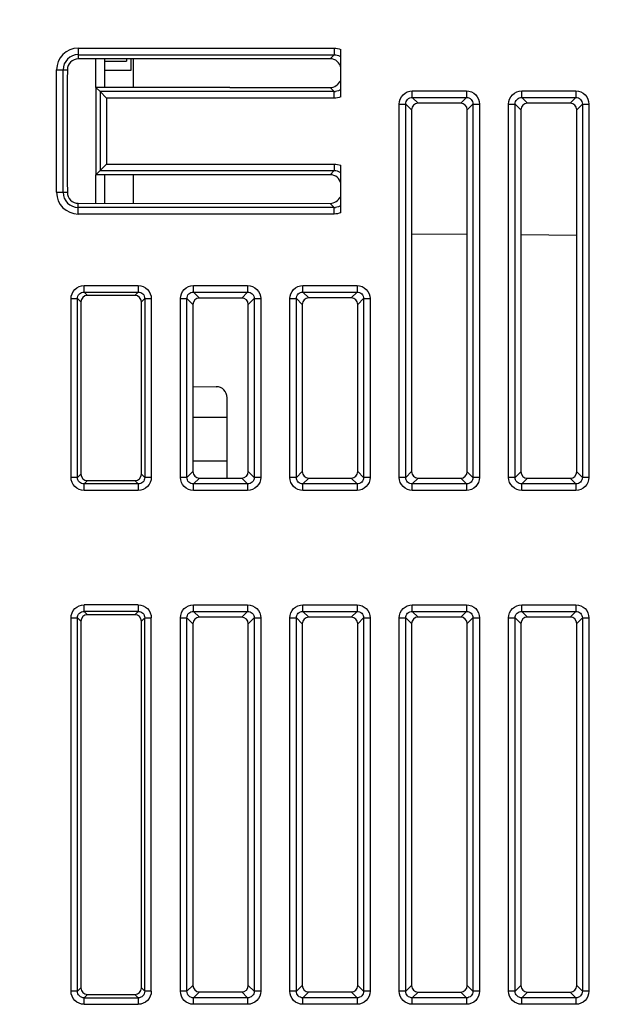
# Model space of a CAD drawing. Header units: millimetres. Extents: x 10777 to 12153, y -350 to 623.
# Tile 49 of 59: x 11195 to 11216, y 403 to 439. Entities that reach past the tile are written whole.
import ezdxf

# ---------------------------------------------------------------- set-up
doc = ezdxf.new("R2010")
doc.units = ezdxf.units.MM
for name, color, linetype in [('02___PRT_ALL_AXES', 7, 'Continuous'), ('03_ALL_AXES', 7, 'Continuous'), ('07_ALL_FEATURES', 7, 'Continuous'), ('7_ALL_FEATURES', 7, 'Continuous')]:
    doc.layers.add(name, color=color, linetype=linetype)
doc.styles.get("Standard").update_dxf_attribs({"font": 'arial.ttf'})
doc.dimstyles.new('DIMSTYLE_1', dxfattribs={"dimtxt": 5, "dimasz": 3, "dimexe": 1, "dimexo": 1, "dimgap": 1.25, "dimtad": 1, "dimdec": 1, "dimzin": 0, "dimdsep": 46, "dimtxsty": 'Standard', "dimblk": '_FILLED', "dimblk1": '_FILLED', "dimblk2": '_FILLED', "dimcen": 0.09, "dimadec": 0, "dimazin": 0, "dimtp": 0.3, "dimtm": 0.3, "dimtfac": 1, "dimtdec": 1, "dimtofl": 0, "dimtmove": 0, "dimatfit": 3, "dimldrblk": '_FILLED', "dimfxl": 1, "dimtolj": 1, "dimtzin": 0, "dimarcsym": 0})

# ---------------------------------------------------------------- blocks, each defined once
blk = doc.blocks.new('_FILLED')
at = {"color": 0, "linetype": 'ByBlock'}
blk.add_solid([(0, 0), (-1, 0.167), (-1, -0.167)], dxfattribs=at)
blk = doc.blocks.new('*D9')
at = {"color": 0, "linetype": 'Continuous', "lineweight": -2, "transparency": 16777216}
for p, q in [((11153.322, 436.656), (11153.322, 511.014)), ((11318.922, 485.774), (11318.922, 511.014)), ((11156.322, 510.014), (11315.922, 510.014))]:
    blk.add_line(p, q, dxfattribs=at)
at = {"layer": 'DEFPOINTS', "color": 0, "linetype": 'Continuous', "transparency": 16777216}
for p in [(11318.922, 510.014), (11318.922, 484.774), (11153.322, 435.656)]:
    blk.add_point(p, dxfattribs=at)
at = {"color": 0, "linetype": 'Continuous', "lineweight": -2, "transparency": 16777216, "xscale": 3, "yscale": 3, "zscale": 3, "rotation": 180}
blk.add_blockref('_FILLED', (11153.322, 510.014), dxfattribs=at)
at = {"color": 0, "linetype": 'Continuous', "lineweight": -2, "transparency": 16777216, "xscale": 3, "yscale": 3, "zscale": 3}
blk.add_blockref('_FILLED', (11318.922, 510.014), dxfattribs=at)
at = {"color": 0, "linetype": 'Continuous', "transparency": 16777216, "insert": (11227.461, 516.264), "char_height": 5, "attachment_point": 2}
blk.add_mtext('\\A1;D', dxfattribs=at)

msp = doc.modelspace()

# ---------------------------------------------------------------- linework, layer by layer
at = {"color": 7, "linetype": 'Continuous'}
for p in [(11198.042, 437.814), (11198.842, 437.895)]:
    msp.add_line(p, (11198.842, 437.814), dxfattribs=at)
at = {"layer": '02___PRT_ALL_AXES', "color": 7, "linetype": 'Continuous'}
for p, q in [((11199.002, 437.895), (11199.002, 437.47)), ((11199.002, 437.47), (11198.042, 437.47))]:
    msp.add_line(p, q, dxfattribs=at)
at = {"layer": '03_ALL_AXES', "color": 7, "linetype": 'Continuous'}
for p, q in [((11197.082, 438.288), (11206.439, 438.288)), ((11197.082, 438.288), (11197.082, 438.049)), ((11197.082, 438.049), (11206.439, 438.049)), ((11206.439, 438.288), (11206.439, 438.049)), ((11206.682, 436.506), (11206.682, 438.241)), ((11198.042, 437.894), (11198.042, 436.854)), ((11196.287, 437.494), (11196.526, 437.494)), ((11196.287, 433.014), (11196.287, 437.494)), ((11196.526, 433.014), (11196.526, 437.494)), ((11197.722, 436.854), (11197.877, 436.698)), ((11206.439, 436.698), (11197.877, 436.698)), ((11197.877, 436.698), (11197.877, 433.809)), ((11197.877, 436.698), (11198.117, 436.459)), ((11206.439, 436.459), (11206.439, 436.698)), ((11206.439, 436.459), (11198.117, 436.459)), ((11198.117, 436.459), (11198.117, 434.048)), ((11197.722, 433.654), (11197.877, 433.809)), ((11197.877, 433.809), (11198.117, 434.048)), ((11197.877, 433.809), (11206.439, 433.809)), ((11198.117, 434.048), (11206.439, 434.048)), ((11206.439, 434.048), (11206.439, 433.809)), ((11206.682, 432.266), (11206.682, 434.001)), ((11198.042, 433.654), (11198.042, 432.613)), ((11196.287, 433.014), (11196.526, 433.014)), ((11206.439, 432.458), (11197.082, 432.458)), ((11197.082, 432.219), (11197.082, 432.458)), ((11206.439, 432.219), (11206.439, 432.458)), ((11206.439, 432.219), (11197.082, 432.219)), ((11202.522, 424.774), (11201.269, 424.774)), ((11202.522, 423.174), (11202.522, 424.774)), ((11202.522, 423.174), (11201.269, 423.174))]:
    msp.add_line(p, q, dxfattribs=at)
for centre, radius, start, end in [((11197.082, 437.494), 0.795, 90, 180), ((11197.082, 437.494), 0.556, 90, 180), ((11206.441, 437.1), 0.403, 269.7497, 275.9896), ((11197.082, 433.014), 0.795, 180, 270), ((11197.082, 433.014), 0.556, 180, 270), ((11206.441, 432.86), 0.403, 269.7497, 275.9896)]:
    msp.add_arc(centre, radius, start, end, dxfattribs=at)
for points in [[(11206.439, 438.288), (11206.521, 438.288), (11206.605, 438.272), (11206.682, 438.241)], [(11206.439, 438.049), (11206.511, 438.05), (11206.585, 438.03), (11206.646, 437.993)], [(11206.682, 436.779), (11206.625, 436.735), (11206.554, 436.707), (11206.483, 436.7)], [(11206.682, 436.506), (11206.605, 436.475), (11206.521, 436.459), (11206.439, 436.459)], [(11206.439, 434.048), (11206.521, 434.048), (11206.605, 434.032), (11206.682, 434.001)], [(11206.439, 433.809), (11206.511, 433.81), (11206.585, 433.79), (11206.646, 433.753)], [(11206.682, 432.539), (11206.625, 432.495), (11206.554, 432.467), (11206.483, 432.46)], [(11206.682, 432.266), (11206.605, 432.235), (11206.521, 432.219), (11206.439, 432.219)]]:
    msp.add_open_spline(points, degree=3, dxfattribs=at)
at = {"layer": '07_ALL_FEATURES', "color": 7, "linetype": 'Continuous'}
for p, q in [((11197.082, 438.049), (11197.082, 437.894)), ((11206.439, 438.049), (11206.288, 437.898)), ((11206.288, 437.898), (11197.082, 437.894)), ((11199.082, 437.895), (11199.082, 436.854)), ((11196.526, 437.494), (11196.682, 437.494)), ((11196.68, 437.318), (11196.68, 433.218)), ((11196.682, 437.494), (11196.682, 437.328)), ((11202.522, 436.854), (11197.722, 436.854)), ((11197.722, 436.854), (11197.722, 436.054)), ((11202.625, 436.851), (11202.522, 436.854)), ((11202.625, 436.851), (11206.288, 436.849)), ((11206.288, 436.849), (11206.439, 436.698)), ((11209.291, 436.721), (11211.272, 436.721)), ((11209.291, 436.482), (11209.291, 436.721)), ((11211.272, 436.721), (11211.272, 436.482)), ((11213.291, 436.721), (11215.272, 436.721)), ((11213.291, 436.482), (11213.291, 436.721)), ((11215.272, 436.721), (11215.272, 436.482)), ((11208.815, 436.244), (11209.053, 436.244)), ((11208.815, 422.583), (11208.815, 436.244)), ((11209.053, 436.244), (11209.264, 436.033)), ((11209.053, 422.583), (11209.053, 436.244)), ((11209.291, 436.482), (11211.272, 436.482)), ((11209.291, 436.482), (11209.502, 436.271)), ((11211.062, 436.272), (11209.502, 436.271)), ((11211.272, 436.482), (11211.062, 436.272)), ((11211.51, 436.244), (11211.3, 436.034)), ((11211.51, 436.244), (11211.749, 436.244)), ((11211.51, 436.244), (11211.51, 422.583)), ((11211.749, 436.244), (11211.749, 422.583)), ((11212.815, 436.244), (11213.053, 436.244)), ((11212.815, 422.583), (11212.815, 436.244)), ((11213.053, 436.244), (11213.262, 436.035)), ((11213.053, 422.583), (11213.053, 436.244)), ((11213.291, 436.482), (11215.272, 436.482)), ((11213.291, 436.482), (11213.5, 436.274)), ((11215.065, 436.275), (11213.5, 436.274)), ((11215.272, 436.482), (11215.065, 436.275)), ((11215.51, 436.244), (11215.303, 436.037)), ((11215.51, 436.244), (11215.749, 436.244)), ((11215.51, 436.244), (11215.51, 422.583)), ((11215.749, 436.244), (11215.749, 422.583)), ((11197.722, 436.054), (11197.722, 434.454)), ((11209.264, 436.033), (11209.264, 422.794)), ((11211.3, 422.793), (11211.3, 436.034)), ((11213.262, 436.035), (11213.262, 422.792)), ((11215.303, 422.791), (11215.303, 436.037)), ((11197.722, 434.454), (11197.722, 433.654)), ((11206.439, 433.809), (11206.288, 433.658)), ((11202.522, 433.654), (11197.722, 433.654)), ((11199.082, 433.654), (11199.082, 432.612)), ((11202.625, 433.656), (11202.522, 433.654)), ((11206.288, 433.658), (11202.625, 433.656)), ((11196.526, 433.014), (11196.682, 433.014)), ((11196.682, 433.208), (11196.682, 433.014)), ((11197.082, 432.613), (11206.288, 432.609)), ((11197.082, 432.458), (11197.082, 432.613)), ((11206.288, 432.609), (11206.439, 432.458)), ((11211.3, 431.471), (11209.264, 431.488)), ((11215.303, 431.436), (11213.262, 431.454)), ((11197.291, 429.601), (11199.272, 429.601)), ((11197.291, 429.362), (11197.291, 429.601)), ((11199.272, 429.601), (11199.272, 429.362)), ((11201.291, 429.601), (11203.272, 429.601)), ((11201.291, 429.362), (11201.291, 429.601)), ((11203.272, 429.601), (11203.272, 429.362)), ((11205.291, 429.601), (11207.272, 429.601)), ((11205.291, 429.362), (11205.291, 429.601)), ((11207.272, 429.601), (11207.272, 429.362)), ((11196.815, 429.124), (11197.053, 429.124)), ((11196.815, 422.583), (11196.815, 429.124)), ((11197.053, 429.124), (11197.174, 429.003)), ((11197.053, 422.583), (11197.053, 429.124)), ((11197.291, 429.362), (11199.272, 429.362)), ((11197.291, 429.362), (11197.413, 429.241)), ((11199.151, 429.241), (11197.413, 429.241)), ((11199.272, 429.362), (11199.151, 429.241)), ((11199.51, 429.124), (11199.389, 429.003)), ((11199.51, 429.124), (11199.749, 429.124)), ((11199.51, 429.124), (11199.51, 422.583)), ((11199.749, 429.124), (11199.749, 422.583)), ((11200.815, 429.124), (11201.053, 429.124)), ((11200.815, 422.583), (11200.815, 429.124)), ((11201.053, 429.124), (11201.269, 428.908)), ((11201.053, 422.583), (11201.053, 429.124)), ((11201.291, 429.362), (11203.272, 429.362)), ((11201.291, 429.362), (11201.507, 429.146)), ((11203.057, 429.147), (11201.507, 429.146)), ((11203.272, 429.362), (11203.057, 429.147)), ((11203.51, 429.124), (11203.295, 428.909)), ((11203.51, 429.124), (11203.749, 429.124)), ((11203.51, 429.124), (11203.51, 422.583)), ((11203.749, 429.124), (11203.749, 422.583)), ((11204.815, 429.124), (11205.053, 429.124)), ((11204.815, 422.583), (11204.815, 429.124)), ((11205.053, 429.124), (11205.267, 428.91)), ((11205.053, 422.583), (11205.053, 429.124)), ((11205.291, 429.362), (11207.272, 429.362)), ((11205.291, 429.362), (11205.505, 429.149)), ((11207.059, 429.15), (11205.505, 429.149)), ((11207.272, 429.362), (11207.059, 429.15)), ((11207.51, 429.124), (11207.298, 428.911)), ((11207.51, 429.124), (11207.749, 429.124)), ((11207.51, 429.124), (11207.51, 422.583)), ((11207.749, 429.124), (11207.749, 422.583)), ((11197.174, 429.003), (11197.174, 422.704)), ((11199.389, 422.704), (11199.389, 429.003)), ((11201.269, 428.908), (11201.269, 422.8)), ((11203.295, 422.798), (11203.295, 428.909)), ((11205.267, 428.91), (11205.267, 422.797)), ((11207.298, 422.796), (11207.298, 428.911)), ((11201.269, 425.908), (11202.125, 425.9)), ((11202.522, 424.774), (11202.522, 425.5)), ((11202.522, 422.561), (11202.522, 423.174)), ((11197.053, 422.583), (11196.815, 422.583)), ((11197.053, 422.583), (11197.174, 422.704)), ((11199.51, 422.583), (11199.389, 422.704)), ((11199.749, 422.583), (11199.51, 422.583)), ((11201.053, 422.583), (11200.815, 422.583)), ((11201.053, 422.583), (11201.269, 422.8)), ((11201.291, 422.345), (11201.507, 422.561)), ((11201.507, 422.561), (11203.057, 422.56)), ((11203.272, 422.345), (11203.057, 422.56)), ((11203.51, 422.583), (11203.295, 422.798)), ((11203.749, 422.583), (11203.51, 422.583)), ((11205.053, 422.583), (11204.815, 422.583)), ((11205.053, 422.583), (11205.267, 422.797)), ((11205.291, 422.345), (11205.505, 422.559)), ((11205.505, 422.559), (11207.059, 422.558)), ((11207.272, 422.345), (11207.059, 422.558)), ((11207.51, 422.583), (11207.298, 422.796)), ((11207.749, 422.583), (11207.51, 422.583)), ((11209.053, 422.583), (11208.815, 422.583)), ((11209.053, 422.583), (11209.264, 422.794)), ((11209.291, 422.345), (11209.502, 422.556)), ((11209.502, 422.556), (11211.062, 422.555)), ((11211.272, 422.345), (11211.062, 422.555)), ((11211.51, 422.583), (11211.3, 422.793)), ((11211.749, 422.583), (11211.51, 422.583)), ((11213.053, 422.583), (11212.815, 422.583)), ((11213.053, 422.583), (11213.262, 422.792)), ((11213.291, 422.345), (11213.5, 422.553)), ((11213.5, 422.553), (11215.065, 422.552)), ((11215.272, 422.345), (11215.065, 422.552)), ((11215.51, 422.583), (11215.303, 422.791)), ((11215.749, 422.583), (11215.51, 422.583)), ((11197.291, 422.345), (11197.413, 422.466)), ((11199.272, 422.345), (11197.291, 422.345)), ((11197.291, 422.107), (11197.291, 422.345)), ((11197.413, 422.466), (11199.151, 422.466)), ((11199.272, 422.345), (11199.151, 422.466)), ((11199.272, 422.345), (11199.272, 422.107)), ((11203.272, 422.345), (11201.291, 422.345)), ((11201.291, 422.107), (11201.291, 422.345)), ((11203.272, 422.345), (11203.272, 422.107)), ((11207.272, 422.345), (11205.291, 422.345)), ((11205.291, 422.107), (11205.291, 422.345)), ((11207.272, 422.345), (11207.272, 422.107)), ((11211.272, 422.345), (11209.291, 422.345)), ((11209.291, 422.107), (11209.291, 422.345)), ((11211.272, 422.345), (11211.272, 422.107)), ((11215.272, 422.345), (11213.291, 422.345)), ((11213.291, 422.107), (11213.291, 422.345)), ((11215.272, 422.345), (11215.272, 422.107)), ((11199.272, 422.107), (11197.291, 422.107)), ((11203.272, 422.107), (11201.291, 422.107)), ((11207.272, 422.107), (11205.291, 422.107)), ((11211.272, 422.107), (11209.291, 422.107)), ((11215.272, 422.107), (11213.291, 422.107)), ((11199.272, 417.921), (11197.291, 417.921)), ((11197.291, 417.682), (11197.291, 417.921)), ((11199.272, 417.92), (11199.272, 417.682)), ((11201.291, 417.921), (11203.272, 417.921)), ((11201.291, 417.682), (11201.291, 417.921)), ((11203.272, 417.921), (11203.272, 417.682)), ((11205.291, 417.921), (11207.272, 417.921)), ((11205.291, 417.682), (11205.291, 417.921)), ((11207.272, 417.921), (11207.272, 417.682)), ((11209.291, 417.921), (11211.272, 417.921)), ((11209.291, 417.682), (11209.291, 417.921)), ((11211.272, 417.921), (11211.272, 417.682)), ((11213.291, 417.921), (11215.272, 417.921)), ((11213.291, 417.682), (11213.291, 417.921)), ((11215.272, 417.921), (11215.272, 417.682)), ((11199.272, 417.682), (11197.291, 417.682)), ((11197.291, 417.682), (11197.413, 417.561)), ((11199.151, 417.561), (11197.413, 417.561)), ((11199.272, 417.682), (11199.151, 417.561)), ((11201.291, 417.682), (11203.272, 417.682)), ((11201.291, 417.682), (11201.507, 417.466)), ((11203.272, 417.682), (11203.057, 417.467)), ((11205.291, 417.682), (11207.272, 417.682)), ((11205.291, 417.682), (11205.505, 417.469)), ((11207.272, 417.682), (11207.059, 417.47)), ((11209.291, 417.682), (11211.272, 417.682)), ((11209.291, 417.682), (11209.502, 417.471)), ((11211.272, 417.682), (11211.062, 417.472)), ((11213.291, 417.682), (11215.272, 417.682)), ((11213.291, 417.682), (11213.5, 417.474)), ((11215.272, 417.682), (11215.065, 417.475)), ((11196.815, 417.444), (11197.053, 417.444)), ((11196.815, 403.783), (11196.815, 417.444)), ((11197.053, 417.444), (11197.174, 417.323)), ((11197.053, 403.783), (11197.053, 417.444)), ((11197.174, 417.323), (11197.174, 403.904)), ((11199.51, 417.444), (11199.389, 417.323)), ((11199.389, 403.904), (11199.389, 417.323)), ((11199.51, 417.444), (11199.749, 417.444)), ((11199.51, 403.783), (11199.51, 417.444)), ((11199.749, 403.783), (11199.749, 417.444)), ((11200.815, 417.444), (11201.053, 417.444)), ((11200.815, 403.783), (11200.815, 417.444)), ((11201.053, 417.444), (11201.269, 417.228)), ((11201.053, 403.783), (11201.053, 417.444)), ((11201.269, 417.228), (11201.269, 404)), ((11203.057, 417.467), (11201.507, 417.466)), ((11203.51, 417.444), (11203.295, 417.229)), ((11203.295, 403.998), (11203.295, 417.229)), ((11203.51, 417.444), (11203.749, 417.444)), ((11203.51, 417.444), (11203.51, 403.783)), ((11203.749, 417.444), (11203.749, 403.783)), ((11204.815, 417.444), (11205.053, 417.444)), ((11204.815, 403.783), (11204.815, 417.444)), ((11205.053, 417.444), (11205.267, 417.23)), ((11205.053, 403.783), (11205.053, 417.444)), ((11205.267, 417.23), (11205.267, 403.997)), ((11207.059, 417.47), (11205.505, 417.469)), ((11207.51, 417.444), (11207.298, 417.231)), ((11207.298, 403.996), (11207.298, 417.231)), ((11207.51, 417.444), (11207.749, 417.444)), ((11207.51, 417.444), (11207.51, 403.783)), ((11207.749, 417.444), (11207.749, 403.783)), ((11208.815, 417.444), (11209.053, 417.444)), ((11208.815, 403.783), (11208.815, 417.444)), ((11209.053, 417.444), (11209.264, 417.233)), ((11209.053, 403.783), (11209.053, 417.444)), ((11209.264, 417.233), (11209.264, 403.994)), ((11211.062, 417.472), (11209.502, 417.471)), ((11211.51, 417.444), (11211.3, 417.234)), ((11211.3, 403.993), (11211.3, 417.234)), ((11211.51, 417.444), (11211.749, 417.444)), ((11211.51, 417.444), (11211.51, 403.783)), ((11211.749, 417.444), (11211.749, 403.783)), ((11212.815, 417.444), (11213.053, 417.444)), ((11212.815, 403.783), (11212.815, 417.444)), ((11213.053, 417.444), (11213.262, 417.235)), ((11213.053, 403.783), (11213.053, 417.444)), ((11213.262, 417.235), (11213.262, 403.992)), ((11215.065, 417.475), (11213.5, 417.474)), ((11215.51, 417.444), (11215.303, 417.237)), ((11215.303, 403.991), (11215.303, 417.237)), ((11215.51, 417.444), (11215.749, 417.444)), ((11215.51, 417.444), (11215.51, 403.783)), ((11215.749, 417.444), (11215.749, 403.783)), ((11197.053, 403.783), (11197.174, 403.904)), ((11199.51, 403.783), (11199.389, 403.904)), ((11201.053, 403.783), (11201.269, 404)), ((11203.51, 403.783), (11203.295, 403.998)), ((11205.053, 403.783), (11205.267, 403.997)), ((11207.51, 403.783), (11207.298, 403.996)), ((11209.053, 403.783), (11209.264, 403.994)), ((11211.51, 403.783), (11211.3, 403.993)), ((11213.053, 403.783), (11213.262, 403.992)), ((11215.51, 403.783), (11215.303, 403.991)), ((11197.053, 403.783), (11196.815, 403.783)), ((11197.291, 403.545), (11197.413, 403.666)), ((11197.291, 403.545), (11199.272, 403.545)), ((11197.291, 403.307), (11197.291, 403.545)), ((11197.413, 403.666), (11199.151, 403.666)), ((11199.272, 403.545), (11199.151, 403.666)), ((11199.272, 403.545), (11199.272, 403.307)), ((11199.748, 403.783), (11199.51, 403.783)), ((11201.053, 403.783), (11200.815, 403.783)), ((11201.291, 403.545), (11201.507, 403.761)), ((11203.272, 403.545), (11201.291, 403.545)), ((11201.291, 403.307), (11201.291, 403.545)), ((11201.507, 403.761), (11203.057, 403.76)), ((11203.272, 403.545), (11203.057, 403.76)), ((11203.272, 403.545), (11203.272, 403.307)), ((11203.749, 403.783), (11203.51, 403.783)), ((11205.053, 403.783), (11204.815, 403.783)), ((11205.291, 403.545), (11205.505, 403.759)), ((11207.272, 403.545), (11205.291, 403.545)), ((11205.291, 403.307), (11205.291, 403.545)), ((11205.505, 403.759), (11207.059, 403.758)), ((11207.272, 403.545), (11207.059, 403.758)), ((11207.272, 403.545), (11207.272, 403.307)), ((11207.749, 403.783), (11207.51, 403.783)), ((11209.053, 403.783), (11208.815, 403.783)), ((11209.291, 403.545), (11209.502, 403.756)), ((11211.272, 403.545), (11209.291, 403.545)), ((11209.291, 403.307), (11209.291, 403.545)), ((11209.502, 403.756), (11211.062, 403.755)), ((11211.272, 403.545), (11211.062, 403.755)), ((11211.272, 403.545), (11211.272, 403.307)), ((11211.749, 403.783), (11211.51, 403.783)), ((11213.053, 403.783), (11212.815, 403.783)), ((11213.291, 403.545), (11213.5, 403.753)), ((11215.272, 403.545), (11213.291, 403.545)), ((11213.291, 403.307), (11213.291, 403.545)), ((11213.5, 403.753), (11215.065, 403.752)), ((11215.272, 403.545), (11215.065, 403.752)), ((11215.272, 403.545), (11215.272, 403.307)), ((11215.749, 403.783), (11215.51, 403.783)), ((11197.291, 403.307), (11199.272, 403.307)), ((11203.272, 403.307), (11201.291, 403.307)), ((11207.272, 403.307), (11205.291, 403.307)), ((11211.272, 403.307), (11209.291, 403.307)), ((11215.272, 403.307), (11213.291, 403.307))]:
    msp.add_line(p, q, dxfattribs=at)
msp.add_arc((11202.122, 425.5), 0.4, 0, 89.5, dxfattribs=at)
for centre, major_axis, ratio, start_param, end_param in [((11197.082, 437.494), (0.4, 0), 1, 1.571254, 3.141593), ((11206.285, 437.497), (0.293, 0.277), 0.991965, 5.683011, 7.093205), ((11206.285, 437.251), (0.293, -0.277), 0.991965, -0.81002, 0.358427), ((11209.506, 436.029), (-0.168, 0.176), 0.985876, -0.755381, 0.800562), ((11211.058, 436.03), (0.176, 0.169), 0.98461, -0.757227, 0.798716), ((11213.503, 436.032), (-0.168, 0.176), 0.985876, -0.755381, 0.800562), ((11215.061, 436.033), (0.176, 0.169), 0.98461, -0.757227, 0.798716), ((11206.285, 433.257), (0.293, 0.277), 0.991965, 5.683011, 7.093205), ((11197.082, 433.014), (0.4, 0), 1, 3.141593, 4.711931), ((11206.285, 433.011), (0.293, -0.277), 0.991965, -0.81002, 0.358427), ((11197.416, 428.999), (0.172, -0.172), 0.985257, 2.363621, 3.919564), ((11199.147, 428.999), (0.172, 0.172), 0.985257, -0.777972, 0.777972), ((11201.511, 428.904), (-0.168, 0.176), 0.985876, -0.755381, 0.800562), ((11203.053, 428.905), (0.176, 0.169), 0.98461, -0.757227, 0.798716), ((11205.509, 428.907), (-0.168, 0.176), 0.985876, -0.755381, 0.800562), ((11207.056, 428.908), (0.176, 0.169), 0.98461, -0.757227, 0.798716), ((11197.416, 422.708), (0.172, 0.172), 0.985257, -3.919564, -2.363621), ((11199.147, 422.708), (0.172, -0.172), 0.985257, -0.777972, 0.777972), ((11201.511, 422.803), (0.168, 0.176), 0.985876, -3.942155, -2.386211), ((11203.053, 422.802), (0.176, -0.169), 0.98461, -0.798716, 0.757227), ((11205.509, 422.8), (0.168, 0.176), 0.985876, -3.942155, -2.386211), ((11207.056, 422.799), (0.176, -0.169), 0.98461, -0.798716, 0.757227), ((11209.506, 422.798), (0.168, 0.176), 0.985876, -3.942155, -2.386211), ((11211.058, 422.797), (0.176, -0.169), 0.98461, -0.798716, 0.757227), ((11213.503, 422.795), (0.168, 0.176), 0.985876, -3.942155, -2.386211), ((11215.061, 422.794), (0.176, -0.169), 0.98461, -0.798716, 0.757227), ((11197.416, 417.319), (0.172, -0.172), 0.985257, 2.363621, 3.919564), ((11199.147, 417.319), (-0.172, -0.172), 0.985257, 2.363621, 3.919564), ((11201.511, 417.224), (-0.168, 0.176), 0.985876, -0.755381, 0.800562), ((11203.053, 417.225), (0.176, 0.169), 0.98461, -0.757227, 0.798716), ((11205.509, 417.227), (-0.168, 0.176), 0.985876, -0.755381, 0.800562), ((11207.056, 417.228), (0.176, 0.169), 0.98461, -0.757227, 0.798716), ((11209.506, 417.229), (-0.168, 0.176), 0.985876, -0.755381, 0.800562), ((11211.058, 417.23), (0.176, 0.169), 0.98461, -0.757227, 0.798716), ((11213.503, 417.232), (-0.168, 0.176), 0.985876, -0.755381, 0.800562), ((11215.061, 417.233), (0.176, 0.169), 0.98461, -0.757227, 0.798716), ((11197.416, 403.908), (0.172, 0.172), 0.985257, 2.363621, 3.919564), ((11199.147, 403.908), (-0.172, 0.172), 0.985257, 2.363621, 3.919564), ((11201.511, 404.003), (0.168, 0.176), 0.985876, -3.942155, -2.386211), ((11203.053, 404.002), (0.176, -0.169), 0.98461, -0.798716, 0.757227), ((11205.509, 404), (0.168, 0.176), 0.985876, -3.942155, -2.386211), ((11207.056, 403.999), (0.176, -0.169), 0.98461, -0.798716, 0.757227), ((11209.506, 403.998), (0.168, 0.176), 0.985876, -3.942155, -2.386211), ((11211.058, 403.997), (0.176, -0.169), 0.98461, -0.798716, 0.757227), ((11213.503, 403.995), (0.168, 0.176), 0.985876, -3.942155, -2.386211), ((11215.061, 403.994), (0.176, -0.169), 0.98461, -0.798716, 0.757227)]:
    msp.add_ellipse(centre, major_axis=major_axis, ratio=ratio, start_param=start_param, end_param=end_param, dxfattribs=at)
for points, knots in [([(11208.815, 436.244), (11208.815, 436.366), (11208.915, 436.62), (11209.169, 436.721), (11209.291, 436.721)], [0, 0, 0, 0, 0.499561, 1, 1, 1, 1]), ([(11211.272, 436.721), (11211.394, 436.721), (11211.648, 436.62), (11211.749, 436.366), (11211.749, 436.244)], [0, 0, 0, 0, 0.499561, 1, 1, 1, 1]), ([(11212.815, 436.244), (11212.815, 436.366), (11212.915, 436.62), (11213.169, 436.721), (11213.291, 436.721)], [0, 0, 0, 0, 0.499561, 1, 1, 1, 1]), ([(11215.272, 436.721), (11215.394, 436.721), (11215.648, 436.62), (11215.749, 436.366), (11215.749, 436.244)], [0, 0, 0, 0, 0.499561, 1, 1, 1, 1]), ([(11209.053, 436.244), (11209.052, 436.305), (11209.101, 436.434), (11209.23, 436.483), (11209.291, 436.482)], [0, 0, 0, 0, 0.499542, 1, 1, 1, 1]), ([(11211.272, 436.482), (11211.333, 436.483), (11211.462, 436.434), (11211.511, 436.305), (11211.51, 436.244)], [0, 0, 0, 0, 0.499542, 1, 1, 1, 1]), ([(11213.053, 436.244), (11213.052, 436.305), (11213.101, 436.434), (11213.23, 436.483), (11213.291, 436.482)], [0, 0, 0, 0, 0.499542, 1, 1, 1, 1]), ([(11215.272, 436.482), (11215.333, 436.483), (11215.462, 436.434), (11215.511, 436.305), (11215.51, 436.244)], [0, 0, 0, 0, 0.499542, 1, 1, 1, 1]), ([(11196.815, 429.124), (11196.815, 429.246), (11196.915, 429.5), (11197.169, 429.601), (11197.291, 429.601)], [0, 0, 0, 0, 0.499561, 1, 1, 1, 1]), ([(11199.272, 429.601), (11199.394, 429.601), (11199.648, 429.5), (11199.749, 429.246), (11199.749, 429.124)], [0, 0, 0, 0, 0.499561, 1, 1, 1, 1]), ([(11200.815, 429.124), (11200.815, 429.246), (11200.915, 429.5), (11201.169, 429.601), (11201.291, 429.601)], [0, 0, 0, 0, 0.499561, 1, 1, 1, 1]), ([(11203.272, 429.601), (11203.394, 429.601), (11203.648, 429.5), (11203.749, 429.246), (11203.749, 429.124)], [0, 0, 0, 0, 0.499561, 1, 1, 1, 1]), ([(11204.815, 429.124), (11204.815, 429.246), (11204.915, 429.5), (11205.169, 429.601), (11205.291, 429.601)], [0, 0, 0, 0, 0.499561, 1, 1, 1, 1]), ([(11207.272, 429.601), (11207.394, 429.601), (11207.648, 429.5), (11207.749, 429.246), (11207.749, 429.124)], [0, 0, 0, 0, 0.499561, 1, 1, 1, 1]), ([(11197.053, 429.124), (11197.052, 429.185), (11197.101, 429.314), (11197.23, 429.363), (11197.291, 429.362)], [0, 0, 0, 0, 0.499542, 1, 1, 1, 1]), ([(11199.272, 429.362), (11199.333, 429.363), (11199.462, 429.314), (11199.511, 429.185), (11199.51, 429.124)], [0, 0, 0, 0, 0.499542, 1, 1, 1, 1]), ([(11201.053, 429.124), (11201.052, 429.185), (11201.101, 429.314), (11201.23, 429.363), (11201.291, 429.362)], [0, 0, 0, 0, 0.499542, 1, 1, 1, 1]), ([(11203.272, 429.362), (11203.333, 429.363), (11203.462, 429.314), (11203.511, 429.185), (11203.51, 429.124)], [0, 0, 0, 0, 0.499542, 1, 1, 1, 1]), ([(11205.053, 429.124), (11205.052, 429.185), (11205.101, 429.314), (11205.23, 429.363), (11205.291, 429.362)], [0, 0, 0, 0, 0.499542, 1, 1, 1, 1]), ([(11207.272, 429.362), (11207.333, 429.363), (11207.462, 429.314), (11207.511, 429.185), (11207.51, 429.124)], [0, 0, 0, 0, 0.499542, 1, 1, 1, 1]), ([(11197.291, 422.107), (11197.17, 422.107), (11196.916, 422.207), (11196.815, 422.461), (11196.815, 422.583)], [0, 0, 0, 0, 0.499561, 1, 1, 1, 1]), ([(11197.291, 422.345), (11197.23, 422.344), (11197.101, 422.393), (11197.052, 422.522), (11197.053, 422.583)], [0, 0, 0, 0, 0.499542, 1, 1, 1, 1]), ([(11199.51, 422.583), (11199.511, 422.522), (11199.462, 422.393), (11199.333, 422.344), (11199.272, 422.345)], [0, 0, 0, 0, 0.499542, 1, 1, 1, 1]), ([(11199.749, 422.583), (11199.749, 422.461), (11199.648, 422.207), (11199.394, 422.107), (11199.272, 422.107)], [0, 0, 0, 0, 0.499561, 1, 1, 1, 1]), ([(11201.291, 422.107), (11201.17, 422.107), (11200.916, 422.207), (11200.815, 422.461), (11200.815, 422.583)], [0, 0, 0, 0, 0.499561, 1, 1, 1, 1]), ([(11201.291, 422.345), (11201.23, 422.344), (11201.101, 422.393), (11201.052, 422.522), (11201.053, 422.583)], [0, 0, 0, 0, 0.499542, 1, 1, 1, 1]), ([(11203.51, 422.583), (11203.511, 422.522), (11203.462, 422.393), (11203.333, 422.344), (11203.272, 422.345)], [0, 0, 0, 0, 0.499542, 1, 1, 1, 1]), ([(11203.749, 422.583), (11203.749, 422.461), (11203.648, 422.207), (11203.394, 422.107), (11203.272, 422.107)], [0, 0, 0, 0, 0.499561, 1, 1, 1, 1]), ([(11205.291, 422.107), (11205.17, 422.107), (11204.916, 422.207), (11204.815, 422.461), (11204.815, 422.583)], [0, 0, 0, 0, 0.499561, 1, 1, 1, 1]), ([(11205.291, 422.345), (11205.23, 422.344), (11205.101, 422.393), (11205.052, 422.522), (11205.053, 422.583)], [0, 0, 0, 0, 0.499542, 1, 1, 1, 1]), ([(11207.51, 422.583), (11207.511, 422.522), (11207.462, 422.393), (11207.333, 422.344), (11207.272, 422.345)], [0, 0, 0, 0, 0.499542, 1, 1, 1, 1]), ([(11207.749, 422.583), (11207.749, 422.461), (11207.648, 422.207), (11207.394, 422.107), (11207.272, 422.107)], [0, 0, 0, 0, 0.499561, 1, 1, 1, 1]), ([(11209.291, 422.107), (11209.17, 422.107), (11208.916, 422.207), (11208.815, 422.461), (11208.815, 422.583)], [0, 0, 0, 0, 0.499561, 1, 1, 1, 1]), ([(11209.291, 422.345), (11209.23, 422.344), (11209.101, 422.393), (11209.052, 422.522), (11209.053, 422.583)], [0, 0, 0, 0, 0.499542, 1, 1, 1, 1]), ([(11211.749, 422.583), (11211.749, 422.461), (11211.648, 422.207), (11211.394, 422.107), (11211.272, 422.107)], [0, 0, 0, 0, 0.499561, 1, 1, 1, 1]), ([(11211.51, 422.583), (11211.511, 422.522), (11211.462, 422.393), (11211.333, 422.344), (11211.272, 422.345)], [0, 0, 0, 0, 0.499542, 1, 1, 1, 1]), ([(11213.291, 422.107), (11213.17, 422.107), (11212.916, 422.207), (11212.815, 422.461), (11212.815, 422.583)], [0, 0, 0, 0, 0.499561, 1, 1, 1, 1]), ([(11213.291, 422.345), (11213.23, 422.344), (11213.101, 422.393), (11213.052, 422.522), (11213.053, 422.583)], [0, 0, 0, 0, 0.499542, 1, 1, 1, 1]), ([(11215.749, 422.583), (11215.749, 422.461), (11215.648, 422.207), (11215.394, 422.107), (11215.272, 422.107)], [0, 0, 0, 0, 0.499561, 1, 1, 1, 1]), ([(11215.51, 422.583), (11215.511, 422.522), (11215.462, 422.393), (11215.333, 422.344), (11215.272, 422.345)], [0, 0, 0, 0, 0.499542, 1, 1, 1, 1]), ([(11196.815, 417.444), (11196.815, 417.566), (11196.915, 417.82), (11197.169, 417.921), (11197.291, 417.921)], [0, 0, 0, 0, 0.499561, 1, 1, 1, 1]), ([(11199.272, 417.921), (11199.394, 417.921), (11199.648, 417.82), (11199.749, 417.566), (11199.749, 417.444)], [0, 0, 0, 0, 0.500448, 1, 1, 1, 1]), ([(11200.815, 417.444), (11200.815, 417.566), (11200.915, 417.82), (11201.169, 417.921), (11201.291, 417.921)], [0, 0, 0, 0, 0.499561, 1, 1, 1, 1]), ([(11203.272, 417.921), (11203.394, 417.921), (11203.648, 417.82), (11203.749, 417.566), (11203.749, 417.444)], [0, 0, 0, 0, 0.499561, 1, 1, 1, 1]), ([(11204.815, 417.444), (11204.815, 417.566), (11204.915, 417.82), (11205.169, 417.921), (11205.291, 417.921)], [0, 0, 0, 0, 0.499561, 1, 1, 1, 1]), ([(11207.272, 417.921), (11207.394, 417.921), (11207.648, 417.82), (11207.749, 417.566), (11207.749, 417.444)], [0, 0, 0, 0, 0.499561, 1, 1, 1, 1]), ([(11208.815, 417.444), (11208.815, 417.566), (11208.915, 417.82), (11209.169, 417.921), (11209.291, 417.921)], [0, 0, 0, 0, 0.499561, 1, 1, 1, 1]), ([(11211.272, 417.921), (11211.394, 417.921), (11211.648, 417.82), (11211.749, 417.566), (11211.749, 417.444)], [0, 0, 0, 0, 0.499561, 1, 1, 1, 1]), ([(11212.815, 417.444), (11212.815, 417.566), (11212.915, 417.82), (11213.169, 417.921), (11213.291, 417.921)], [0, 0, 0, 0, 0.499561, 1, 1, 1, 1]), ([(11215.272, 417.921), (11215.394, 417.921), (11215.648, 417.82), (11215.749, 417.566), (11215.749, 417.444)], [0, 0, 0, 0, 0.499561, 1, 1, 1, 1]), ([(11197.053, 417.444), (11197.052, 417.505), (11197.101, 417.634), (11197.23, 417.683), (11197.291, 417.682)], [0, 0, 0, 0, 0.499542, 1, 1, 1, 1]), ([(11199.272, 417.682), (11199.333, 417.683), (11199.462, 417.634), (11199.511, 417.505), (11199.51, 417.444)], [0, 0, 0, 0, 0.500459, 1, 1, 1, 1]), ([(11201.053, 417.444), (11201.052, 417.505), (11201.101, 417.634), (11201.23, 417.683), (11201.291, 417.682)], [0, 0, 0, 0, 0.499542, 1, 1, 1, 1]), ([(11203.272, 417.682), (11203.333, 417.683), (11203.462, 417.634), (11203.511, 417.505), (11203.51, 417.444)], [0, 0, 0, 0, 0.499542, 1, 1, 1, 1]), ([(11205.053, 417.444), (11205.052, 417.505), (11205.101, 417.634), (11205.23, 417.683), (11205.291, 417.682)], [0, 0, 0, 0, 0.499542, 1, 1, 1, 1]), ([(11207.272, 417.682), (11207.333, 417.683), (11207.462, 417.634), (11207.511, 417.505), (11207.51, 417.444)], [0, 0, 0, 0, 0.499542, 1, 1, 1, 1]), ([(11209.053, 417.444), (11209.052, 417.505), (11209.101, 417.634), (11209.23, 417.683), (11209.291, 417.682)], [0, 0, 0, 0, 0.499542, 1, 1, 1, 1]), ([(11211.272, 417.682), (11211.333, 417.683), (11211.462, 417.634), (11211.511, 417.505), (11211.51, 417.444)], [0, 0, 0, 0, 0.499542, 1, 1, 1, 1]), ([(11213.053, 417.444), (11213.052, 417.505), (11213.101, 417.634), (11213.23, 417.683), (11213.291, 417.682)], [0, 0, 0, 0, 0.499542, 1, 1, 1, 1]), ([(11215.272, 417.682), (11215.333, 417.683), (11215.462, 417.634), (11215.511, 417.505), (11215.51, 417.444)], [0, 0, 0, 0, 0.499542, 1, 1, 1, 1]), ([(11197.291, 403.307), (11197.17, 403.307), (11196.916, 403.407), (11196.815, 403.661), (11196.815, 403.783)], [0, 0, 0, 0, 0.499561, 1, 1, 1, 1]), ([(11197.291, 403.545), (11197.23, 403.544), (11197.101, 403.593), (11197.052, 403.722), (11197.053, 403.783)], [0, 0, 0, 0, 0.499542, 1, 1, 1, 1]), ([(11199.51, 403.783), (11199.511, 403.722), (11199.462, 403.593), (11199.333, 403.544), (11199.272, 403.545)], [0, 0, 0, 0, 0.500459, 1, 1, 1, 1]), ([(11199.749, 403.783), (11199.749, 403.661), (11199.648, 403.407), (11199.394, 403.307), (11199.272, 403.307)], [0, 0, 0, 0, 0.500444, 1, 1, 1, 1]), ([(11201.291, 403.307), (11201.17, 403.307), (11200.916, 403.407), (11200.815, 403.661), (11200.815, 403.783)], [0, 0, 0, 0, 0.499561, 1, 1, 1, 1]), ([(11201.291, 403.545), (11201.23, 403.544), (11201.101, 403.593), (11201.052, 403.722), (11201.053, 403.783)], [0, 0, 0, 0, 0.499542, 1, 1, 1, 1]), ([(11203.51, 403.783), (11203.511, 403.722), (11203.462, 403.593), (11203.333, 403.544), (11203.272, 403.545)], [0, 0, 0, 0, 0.499542, 1, 1, 1, 1]), ([(11203.749, 403.783), (11203.749, 403.661), (11203.648, 403.407), (11203.394, 403.307), (11203.272, 403.307)], [0, 0, 0, 0, 0.499561, 1, 1, 1, 1]), ([(11205.291, 403.307), (11205.17, 403.307), (11204.916, 403.407), (11204.815, 403.661), (11204.815, 403.783)], [0, 0, 0, 0, 0.499561, 1, 1, 1, 1]), ([(11205.291, 403.545), (11205.23, 403.544), (11205.101, 403.593), (11205.052, 403.722), (11205.053, 403.783)], [0, 0, 0, 0, 0.499542, 1, 1, 1, 1]), ([(11207.749, 403.783), (11207.749, 403.661), (11207.648, 403.407), (11207.394, 403.307), (11207.272, 403.307)], [0, 0, 0, 0, 0.499561, 1, 1, 1, 1]), ([(11207.51, 403.783), (11207.511, 403.722), (11207.462, 403.593), (11207.333, 403.544), (11207.272, 403.545)], [0, 0, 0, 0, 0.499542, 1, 1, 1, 1]), ([(11209.291, 403.307), (11209.17, 403.307), (11208.916, 403.407), (11208.815, 403.661), (11208.815, 403.783)], [0, 0, 0, 0, 0.499561, 1, 1, 1, 1]), ([(11209.291, 403.545), (11209.23, 403.544), (11209.101, 403.593), (11209.052, 403.722), (11209.053, 403.783)], [0, 0, 0, 0, 0.499542, 1, 1, 1, 1]), ([(11211.749, 403.783), (11211.749, 403.661), (11211.648, 403.407), (11211.394, 403.307), (11211.272, 403.307)], [0, 0, 0, 0, 0.499561, 1, 1, 1, 1]), ([(11211.51, 403.783), (11211.511, 403.722), (11211.462, 403.593), (11211.333, 403.544), (11211.272, 403.545)], [0, 0, 0, 0, 0.499542, 1, 1, 1, 1]), ([(11213.291, 403.307), (11213.17, 403.307), (11212.916, 403.407), (11212.815, 403.661), (11212.815, 403.783)], [0, 0, 0, 0, 0.499561, 1, 1, 1, 1]), ([(11213.291, 403.545), (11213.23, 403.544), (11213.101, 403.593), (11213.052, 403.722), (11213.053, 403.783)], [0, 0, 0, 0, 0.499542, 1, 1, 1, 1]), ([(11215.749, 403.783), (11215.749, 403.661), (11215.648, 403.407), (11215.394, 403.307), (11215.272, 403.307)], [0, 0, 0, 0, 0.499561, 1, 1, 1, 1]), ([(11215.51, 403.783), (11215.511, 403.722), (11215.462, 403.593), (11215.333, 403.544), (11215.272, 403.545)], [0, 0, 0, 0, 0.499542, 1, 1, 1, 1])]:
    msp.add_open_spline(points, degree=3, knots=knots, dxfattribs=at)
at = {"layer": '7_ALL_FEATURES', "color": 7, "linetype": 'Continuous'}
for p, q in [((11197.722, 436.854), (11197.722, 437.894)), ((11197.722, 432.613), (11197.722, 433.654))]:
    msp.add_line(p, q, dxfattribs=at)

# ---------------------------------------------------------------- dimensions: what is measured, and where the dimension line sits
at = {"color": 7, "linetype": 'Continuous'}
dim = msp.add_linear_dim(base=(11318.922, 510.014), p1=(11153.322, 435.656), p2=(11318.922, 484.774), text='D', dimstyle='DIMSTYLE_1', dxfattribs=at)
dim.commit()
dim.dimension.update_dxf_attribs({"geometry": '*D9', "text_midpoint": (11227.461, 510.014), "dimtype": 160})

doc.saveas('drawing.dxf')
